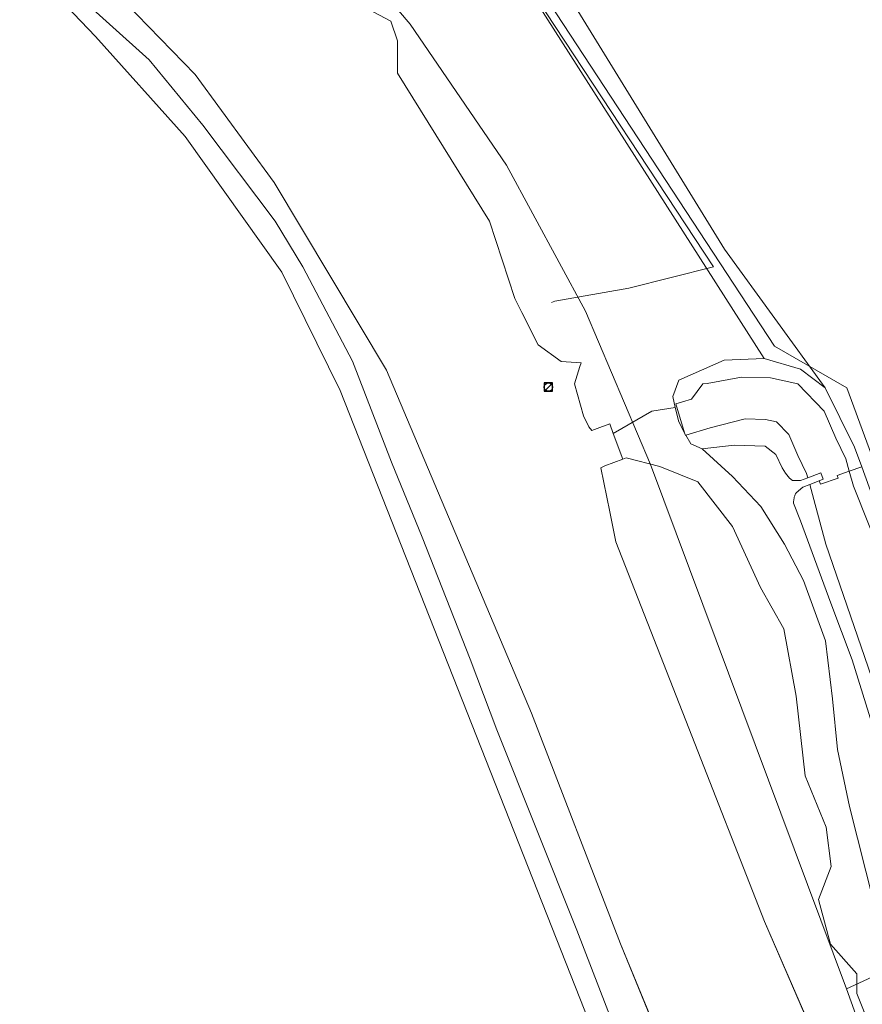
# Model space of a CAD drawing. Header units: metres. Extents: x 163543 to 168130, y 402678 to 405437.
# Tile 175 of 256: x 165117 to 165198, y 403789 to 403883. Entities that reach past the tile are written whole.
import ezdxf

# ---------------------------------------------------------------- set-up
doc = ezdxf.new("R2010")
doc.units = ezdxf.units.M
doc.layers.get('0').update_dxf_attribs({"lineweight": 25})
for name, color, linetype, lineweight in [('X-CA190022.004-UO-BGT_Ondergrond$0$GE_006_Watergrens_Grens_GEM', 253, 'Continuous', 9), ('X-CA190022.004-UO-BGT_Ondergrond$0$GE_102_SHDMuurKleinerDan30cm_Grens_GEM', 253, 'Continuous', 9), ('X-CA190022.004-UO-BGT_Ondergrond$0$GE_201_SHDHek_Lijn_GEM', 253, 'X-CA190022.004-UO-BGT_Ondergrond$0$Hekwerk', 9), ('X-CA190022.004-UO-BGT_Ondergrond$0$GE_219_KWDStuw30cm_Lijn_GEM', 253, 'Continuous', 9), ('X-CA190022.004-UO-BGT_Ondergrond$0$GE_367_OWGBerm_groenvoorziening_grasenk_GEM', 253, 'Continuous', 9), ('X-CA190022.004-UO-BGT_Ondergrond$0$GE_457_BTDHoutwal_Vlak_GEM', 253, 'Continuous', 9), ('X-CA190022.004-UO-BGT_Ondergrond$0$GE_461_BTDGraslandoverig_Vlak_GEM', 253, 'Continuous', 9), ('X-CA190022.004-UO-BGT_Ondergrond$0$GE_471_BTDBouwland_Vlak_GEM', 253, 'Continuous', 9), ('X-CA190022.004-UO-BGT_Ondergrond$0$GE_476_BTDGraslandagrarisch_Vlak_GEM', 253, 'Continuous', 9), ('X-CA190022.004-UO-BGT_Ondergrond$0$GE_504_WTDWaterloop_sloot_Vlak_GEM', 253, 'Continuous', 9), ('X-CA190022.004-UO-BGT_Ondergrond$0$GE_541_OWTOever_slootkant_Vlak_GEM', 253, 'Continuous', 9), ('X-CA190022.004-UO-KAD_Percelen$0$B-WE-KG-GRENS_PERCEEL-GV', 150, 'Continuous', 9), ('X-CA190022.004-UO-WHM_Riolering gemeente_NLCS_v0.1$0$B-WE-RI-PUT-S', 214, 'Continuous', 15)]:
    doc.layers.add(name, color=color, linetype=linetype, lineweight=lineweight)
doc.linetypes.add('X-CA190022.004-UO-BGT_Ondergrond$0$Hekwerk', pattern='A,5,-1.5,[2,dgnlstyle-Veghel.shx,S=0.007937,R=0,X=0,Y=0],-1.5', length=8)

# ---------------------------------------------------------------- blocks, each defined once
blk = doc.blocks.new('X-CA190022.004-UO-WHM_Riolering gemeente_NLCS_v0.1$0$B-SRI-PUT_BETON-SO')
blk.add_line((-1.41, -1.41), (1.41, 1.41))
at = {"lineweight": -3, "flags": 128}
blk.add_lwpolyline([(2, -2), (2, 2), (-2, 2), (-2, -2)], close=True, dxfattribs=at)
at = {"lineweight": -3}
blk.add_circle((0, 0), 2, dxfattribs=at)

msp = doc.modelspace()

# ---------------------------------------------------------------- linework, layer by layer
at = {"layer": 'X-CA190022.004-UO-BGT_Ondergrond$0$GE_006_Watergrens_Grens_GEM'}
for p, q in [((165153.468, 403881.368), (165152.828, 403883.286)), ((165153.468, 403878.277), (165153.468, 403881.368)), ((165162.313, 403863.997), (165153.468, 403878.277)), ((165133.974, 403878.125), (165141.595, 403867.723)), ((165141.595, 403867.723), (165152.403, 403849.623)), ((165164.764, 403856.537), (165162.313, 403863.997)), ((165165.436, 403855.193), (165164.764, 403856.537)), ((165167.002, 403852.061), (165165.436, 403855.193)), ((165169.24, 403850.463), (165167.002, 403852.061)), ((165171.158, 403850.356), (165169.24, 403850.463)), ((165170.519, 403848.331), (165171.04, 403849.983)), ((165171.04, 403849.983), (165171.158, 403850.356)), ((165152.403, 403849.623), (165166.365, 403816.574)), ((165171.371, 403845.241), (165170.519, 403848.331)), ((165171.904, 403844.175), (165171.371, 403845.241)), ((165172.17, 403843.813), (165171.904, 403844.175)), ((165172.96, 403844.105), (165172.17, 403843.813)), ((165173.906, 403844.454), (165172.96, 403844.105)), ((165174.249, 403843.523), (165173.906, 403844.454)), ((165175.155, 403841.069), (165174.249, 403843.523)), ((165173.42, 403840.428), (165173.056, 403840.236)), ((165173.056, 403840.236), (165173.42, 403840.428)), ((165175.155, 403841.069), (165173.42, 403840.428)), ((165173.42, 403840.428), (165175.155, 403841.069)), ((165175.492, 403841.194), (165175.155, 403841.069)), ((165178.739, 403840.338), (165175.492, 403841.194)), ((165182.393, 403838.858), (165178.739, 403840.338)), ((165173.056, 403840.236), (165173.929, 403835.969)), ((165173.929, 403835.969), (165173.056, 403840.236)), ((165185.735, 403834.554), (165182.393, 403838.858)), ((165173.929, 403835.969), (165174.488, 403833.076)), ((165174.488, 403833.076), (165173.929, 403835.969)), ((165188.431, 403828.7), (165185.735, 403834.554)), ((165174.488, 403833.076), (165181.539, 403815.14)), ((165181.539, 403815.14), (165174.488, 403833.076)), ((165190.662, 403824.707), (165188.431, 403828.7)), ((165191.863, 403818.213), (165190.662, 403824.707)), ((165192.721, 403810.543), (165191.863, 403818.213)), ((165166.365, 403816.574), (165174.934, 403794.346)), ((165181.539, 403815.14), (165188.82, 403796.502)), ((165188.82, 403796.502), (165181.539, 403815.14)), ((165194.743, 403805.572), (165192.721, 403810.543)), ((165195.235, 403801.804), (165194.743, 403805.572)), ((165194.009, 403798.612), (165195.235, 403801.804)), ((165195.174, 403794.313), (165194.009, 403798.612)), ((165188.82, 403796.502), (165194.526, 403783.344)), ((165194.526, 403783.344), (165188.82, 403796.502)), ((165174.934, 403794.346), (165181.19, 403779.143)), ((165197.718, 403791.441), (165195.174, 403794.313)), ((165197.697, 403789.536), (165197.718, 403791.441)), ((165201.273, 403780.615), (165197.697, 403789.536))]:
    msp.add_line(p, q, dxfattribs=at)
at = {"layer": 'X-CA190022.004-UO-BGT_Ondergrond$0$GE_102_SHDMuurKleinerDan30cm_Grens_GEM'}
for p, q in [((165192.984, 403839.253), (165194.227, 403839.728)), ((165194.227, 403839.728), (165194.453, 403839.113)), ((165192.288, 403838.987), (165192.984, 403839.253)), ((165193.168, 403838.601), (165192.521, 403838.343)), ((165194.095, 403838.97), (165193.168, 403838.601)), ((165194.453, 403839.113), (165194.095, 403838.97))]:
    msp.add_line(p, q, dxfattribs=at)
at = {"layer": 'X-CA190022.004-UO-BGT_Ondergrond$0$GE_201_SHDHek_Lijn_GEM'}
for p, q in [((165161.966, 403892.949), (165183.909, 403859.582)), ((165183.909, 403859.582), (165175.742, 403857.549)), ((165175.742, 403857.549), (165168.624, 403856.274)), ((165168.624, 403856.274), (165168.286, 403856.16))]:
    msp.add_line(p, q, dxfattribs=at)
at = {"layer": 'X-CA190022.004-UO-BGT_Ondergrond$0$GE_219_KWDStuw30cm_Lijn_GEM'}
msp.add_line((165195.909, 403839.234), (165194.206, 403838.658), dxfattribs=at)
at = {"layer": 'X-CA190022.004-UO-BGT_Ondergrond$0$GE_367_OWGBerm_groenvoorziening_grasenk_GEM', "flags": 128}
msp.add_lwpolyline([(165199.334, 403798.275), (165196.992, 403807.562), (165195.841, 403813.078), (165195.365, 403817.96), (165194.69, 403823.556), (165192.56, 403829.364), (165190.734, 403832.856), (165188.459, 403836.481), (165185.734, 403839.391), (165182.804, 403842.049), (165185.886, 403842.419), (165188.868, 403842.294), (165189.9, 403841.506), (165190.504, 403840.208), (165190.83, 403839.704), (165191.235, 403839.233), (165191.502, 403839.007), (165192.288, 403838.987), (165192.984, 403839.253), (165194.227, 403839.728), (165194.453, 403839.113), (165194.095, 403838.97), (165193.168, 403838.601), (165192.521, 403838.343), (165191.866, 403837.818), (165191.835, 403837.761), (165191.805, 403837.702), (165191.778, 403837.643), (165191.752, 403837.582), (165191.729, 403837.521), (165191.707, 403837.458), (165191.688, 403837.394), (165191.672, 403837.33), (165191.657, 403837.266), (165191.645, 403837.201), (165191.636, 403837.135), (165191.628, 403837.07), (165191.623, 403837.004), (165191.621, 403836.938), (165191.621, 403836.873), (165191.623, 403836.808), (165192.289, 403835.106), (165195.197, 403827.174), (165197.254, 403821.698), (165200.178, 403812.3)], dxfattribs=at)
at = {"layer": 'X-CA190022.004-UO-BGT_Ondergrond$0$GE_457_BTDHoutwal_Vlak_GEM', "flags": 128}
msp.add_lwpolyline([(165145.878, 403911.3), (165159.163, 403901.762), (165168.537, 403888.061), (165184.954, 403861.304), (165194.655, 403847.933), (165192.276, 403849.745), (165188.786, 403850.773), (165157.659, 403899.546), (165144.429, 403909.6), (165145.878, 403911.3)], dxfattribs=at)
at = {"layer": 'X-CA190022.004-UO-BGT_Ondergrond$0$GE_461_BTDGraslandoverig_Vlak_GEM', "flags": 128}
for points in [[(165201.273, 403780.615), (165197.697, 403789.536), (165197.718, 403791.441), (165195.174, 403794.313), (165194.009, 403798.612), (165195.235, 403801.804), (165194.743, 403805.572), (165192.721, 403810.543), (165191.863, 403818.213), (165190.662, 403824.707), (165188.431, 403828.7), (165185.735, 403834.554), (165182.393, 403838.858), (165178.739, 403840.338), (165175.492, 403841.194), (165175.155, 403841.069), (165174.249, 403843.523), (165177.953, 403845.686), (165180.222, 403846.047), (165180.549, 403844.639), (165181.117, 403843.601), (165181.193, 403843.35), (165181.246, 403843.366), (165181.708, 403842.522), (165182.804, 403842.049), (165185.734, 403839.391), (165188.459, 403836.481)], [(165188.459, 403836.481), (165190.734, 403832.856), (165192.56, 403829.364), (165194.69, 403823.556), (165195.365, 403817.96), (165195.841, 403813.078), (165196.992, 403807.562), (165199.334, 403798.275)]]:
    msp.add_lwpolyline(points, dxfattribs=at)
at = {"layer": 'X-CA190022.004-UO-BGT_Ondergrond$0$GE_471_BTDBouwland_Vlak_GEM', "flags": 128}
msp.add_lwpolyline([(165117.748, 403890.176), (165129.532, 403879.539), (165134.72, 403873.261), (165141.676, 403864.002), (165144.345, 403859.606), (165149.131, 403850.486), (165152.874, 403840.752), (165155.841, 403833.526), (165160.46, 403821.776), (165163.03, 403814.958), (165170.725, 403795.664), (165174.284, 403786.484), (165175.68, 403781.743), (165168.999, 403778.723)], dxfattribs=at)
at = {"layer": 'X-CA190022.004-UO-BGT_Ondergrond$0$GE_476_BTDGraslandagrarisch_Vlak_GEM', "flags": 128}
for points in [[(165157.659, 403899.546), (165188.786, 403850.773), (165184.934, 403850.6), (165180.551, 403848.667), (165179.981, 403847.082), (165180.222, 403846.047), (165177.953, 403845.686), (165174.249, 403843.523), (165173.906, 403844.454), (165172.96, 403844.105), (165172.17, 403843.813), (165171.904, 403844.175), (165171.371, 403845.241), (165170.519, 403848.331), (165171.04, 403849.983), (165171.158, 403850.356), (165169.24, 403850.463), (165167.002, 403852.061), (165165.436, 403855.193), (165164.764, 403856.537), (165162.313, 403863.997), (165153.468, 403878.277), (165153.468, 403881.368), (165152.828, 403883.286), (165148.992, 403885.311)], [(165201.43, 403831.316), (165198.177, 403840.306), (165197.489, 403842.205), (165194.655, 403847.933), (165184.954, 403861.304), (165168.537, 403888.061)]]:
    msp.add_lwpolyline(points, dxfattribs=at)
at = {"layer": 'X-CA190022.004-UO-BGT_Ondergrond$0$GE_504_WTDWaterloop_sloot_Vlak_GEM', "flags": 128}
for points in [[(165181.19, 403779.143), (165174.934, 403794.346), (165166.365, 403816.574), (165152.403, 403849.623), (165141.595, 403867.723), (165133.974, 403878.125), (165126.107, 403886.254)], [(165148.992, 403885.311), (165152.828, 403883.286), (165153.468, 403881.368), (165153.468, 403878.277), (165162.313, 403863.997), (165164.764, 403856.537), (165165.436, 403855.193), (165167.002, 403852.061), (165169.24, 403850.463), (165171.158, 403850.356), (165171.04, 403849.983), (165170.519, 403848.331), (165171.371, 403845.241), (165171.904, 403844.175), (165172.17, 403843.813), (165172.96, 403844.105), (165173.906, 403844.454), (165174.249, 403843.523), (165175.155, 403841.069), (165173.42, 403840.428), (165173.056, 403840.236), (165173.929, 403835.969), (165174.488, 403833.076), (165181.539, 403815.14), (165188.82, 403796.502), (165194.526, 403783.344)], [(165196.976, 403839.889), (165195.816, 403839.496), (165195.909, 403839.234), (165194.206, 403838.658), (165194.095, 403838.97), (165194.453, 403839.113), (165194.227, 403839.728), (165192.984, 403839.253), (165192.866, 403839.669), (165192.027, 403841.405), (165191.15, 403843.423), (165189.968, 403844.663), (165188.911, 403844.892), (165186.942, 403844.929), (165183.586, 403844.074), (165181.246, 403843.366), (165181.193, 403843.35), (165181.117, 403843.601), (165180.272, 403846.394), (165180.92, 403846.59), (165181.786, 403846.852), (165182.867, 403848.304), (165183.278, 403848.334), (165186.611, 403848.951), (165189.378, 403848.899), (165192.023, 403848.326), (165194.548, 403845.677), (165195.677, 403843.08), (165196.634, 403841.1), (165196.976, 403839.889)], [(165199.157, 403819.98), (165194.729, 403832.857), (165193.576, 403837.158), (165193.168, 403838.601), (165194.095, 403838.97), (165194.206, 403838.658), (165195.909, 403839.234), (165195.816, 403839.496), (165196.976, 403839.889)], [(165196.976, 403839.889), (165197.383, 403838.449), (165201.642, 403827.735)]]:
    msp.add_lwpolyline(points, dxfattribs=at)
at = {"layer": 'X-CA190022.004-UO-BGT_Ondergrond$0$GE_541_OWTOever_slootkant_Vlak_GEM', "flags": 128}
for points in [[(165174.284, 403786.484), (165170.725, 403795.664), (165163.03, 403814.958), (165160.46, 403821.776), (165155.841, 403833.526), (165152.874, 403840.752), (165149.131, 403850.486), (165144.345, 403859.606), (165141.676, 403864.002), (165134.72, 403873.261), (165129.532, 403879.539), (165117.748, 403890.176)], [(165126.107, 403886.254), (165133.974, 403878.125), (165141.595, 403867.723), (165152.403, 403849.623), (165166.365, 403816.574), (165174.934, 403794.346), (165181.19, 403779.143)], [(165194.655, 403847.933), (165197.489, 403842.205), (165198.177, 403840.306), (165196.976, 403839.889), (165196.634, 403841.1), (165195.677, 403843.08), (165194.548, 403845.677), (165192.023, 403848.326), (165189.378, 403848.899), (165186.611, 403848.951), (165183.278, 403848.334), (165182.867, 403848.304), (165181.786, 403846.852), (165180.92, 403846.59), (165180.272, 403846.394), (165181.117, 403843.601), (165180.549, 403844.639), (165180.222, 403846.047), (165179.981, 403847.082), (165180.551, 403848.667), (165184.934, 403850.6), (165188.786, 403850.773), (165192.276, 403849.745), (165194.655, 403847.933)], [(165181.246, 403843.366), (165183.586, 403844.074), (165186.942, 403844.929), (165188.911, 403844.892), (165189.968, 403844.663), (165191.15, 403843.423), (165192.027, 403841.405), (165192.866, 403839.669), (165192.984, 403839.253), (165192.288, 403838.987), (165191.502, 403839.007), (165191.235, 403839.233), (165190.83, 403839.704), (165190.504, 403840.208), (165189.9, 403841.506), (165188.868, 403842.294), (165185.886, 403842.419), (165182.804, 403842.049), (165181.708, 403842.522), (165181.246, 403843.366)], [(165194.526, 403783.344), (165188.82, 403796.502), (165181.539, 403815.14), (165174.488, 403833.076), (165173.929, 403835.969), (165173.056, 403840.236), (165173.42, 403840.428), (165175.155, 403841.069), (165175.492, 403841.194), (165178.739, 403840.338), (165182.393, 403838.858), (165185.735, 403834.554), (165188.431, 403828.7), (165190.662, 403824.707), (165191.863, 403818.213), (165192.721, 403810.543), (165194.743, 403805.572), (165195.235, 403801.804), (165194.009, 403798.612), (165195.174, 403794.313), (165197.718, 403791.441), (165197.697, 403789.536), (165201.273, 403780.615)], [(165201.642, 403827.735), (165197.383, 403838.449), (165196.976, 403839.889), (165198.177, 403840.306), (165201.43, 403831.316)], [(165200.178, 403812.3), (165197.254, 403821.698), (165195.197, 403827.174), (165192.289, 403835.106), (165191.623, 403836.808), (165191.621, 403836.873), (165191.621, 403836.938), (165191.623, 403837.004), (165191.628, 403837.07), (165191.636, 403837.135), (165191.645, 403837.201), (165191.657, 403837.266), (165191.672, 403837.33), (165191.688, 403837.394), (165191.707, 403837.458), (165191.729, 403837.521), (165191.752, 403837.582), (165191.778, 403837.643), (165191.805, 403837.702), (165191.835, 403837.761), (165191.866, 403837.818), (165192.521, 403838.343), (165193.168, 403838.601), (165193.576, 403837.158), (165194.729, 403832.857), (165199.157, 403819.98)]]:
    msp.add_lwpolyline(points, dxfattribs=at)
at = {"layer": 'X-CA190022.004-UO-KAD_Percelen$0$B-WE-KG-GRENS_PERCEEL-GV', "flags": 128}
for points in [[(165235.48, 403970.98), (165122.333, 403982.214), (165099.57, 403928.3), (165099.45, 403928.02), (165099.3, 403927.71), (165106.72, 403924.12), (165120.36, 403915.7), (165132.99, 403905.88), (165144.55, 403894.89), (165154.67, 403882.98), (165163.95, 403869.39), (165171.56, 403855.33), (165177.83, 403840.55), (165196.7, 403790), (165276.2, 403826.7)], [(165211.94, 403806.63), (165196.73, 403847.93), (165189.77, 403851.96), (165128.08, 403946.12), (165163.18, 403968.04), (165224.8, 403961.76)], [(165115.178, 403891.433), (165124.362, 403881.795), (165133.014, 403872.153), (165142.318, 403859.073), (165147.929, 403847.659), (165174.211, 403781.023), (165175.883, 403776.785), (165197.616, 403787.482), (165196.7, 403790), (165177.83, 403840.55), (165171.56, 403855.33), (165163.95, 403869.39), (165154.67, 403882.98), (165144.55, 403894.89)]]:
    msp.add_lwpolyline(points, dxfattribs=at)
for points in [[(165235.09, 403972.87), (165235.48, 403970.98), (165224.8, 403961.76), (165163.18, 403968.04), (165128.08, 403946.12), (165189.77, 403851.96), (165196.73, 403847.93), (165211.94, 403806.63), (165215.14, 403802.41), (165220.21, 403802.55), (165323.1, 403852.205), (165302.032, 403912.162), (165301.54, 403912.16), (165294.09, 403915.29), (165292.14, 403917.077), (165285.14, 403923.49), (165257.54, 403955.9), (165250.16, 403971.34)], [(165112.96, 403892.75), (165013.384, 403848.933), (164699.405, 403710.75), (164782.888, 403598.044), (164827.139, 403618.955), (164891.876, 403652.217), (165174.211, 403781.023), (165147.929, 403847.659), (165142.318, 403859.073), (165133.014, 403872.153), (165124.362, 403881.795), (165115.178, 403891.433)], [(165197.616, 403787.482), (165198.984, 403783.721), (165205.414, 403786.827), (165203.98, 403789.794), (165208.803, 403792.162), (165211.72, 403793.834), (165276.248, 403824.924), (165276.2, 403826.7), (165196.7, 403790)]]:
    msp.add_lwpolyline(points, close=True, dxfattribs=at)

# ---------------------------------------------------------------- block references
at = {"layer": 'X-CA190022.004-UO-WHM_Riolering gemeente_NLCS_v0.1$0$B-WE-RI-PUT-S', "xscale": 0.2, "yscale": 0.2, "zscale": 0.2}
msp.add_blockref('X-CA190022.004-UO-WHM_Riolering gemeente_NLCS_v0.1$0$B-SRI-PUT_BETON-SO', (165168, 403848), dxfattribs=at)

doc.saveas('drawing.dxf')
